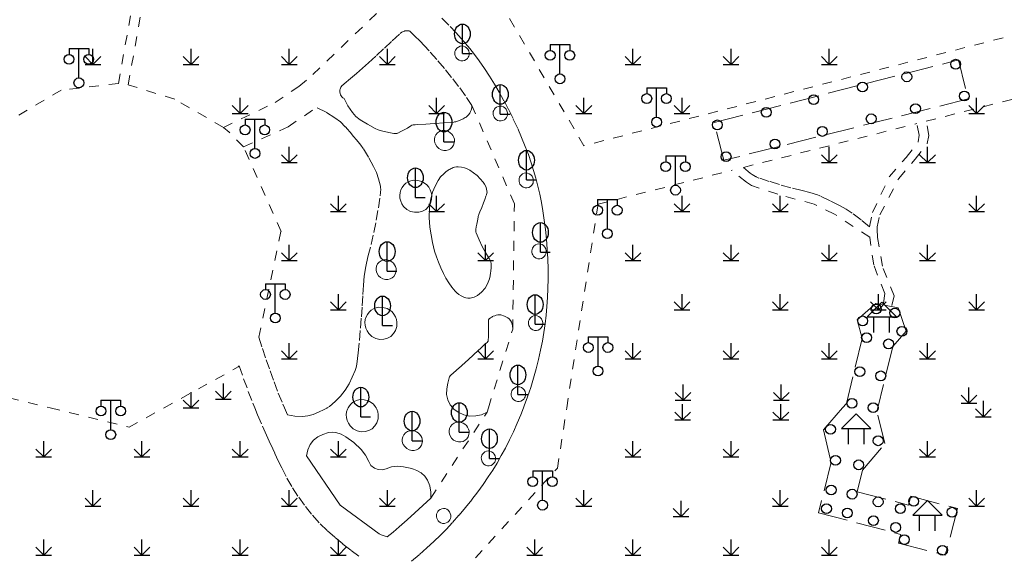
# Model space of a CAD drawing. Extents: x 39508475 to 39522402, y 3783947 to 3795549.
# Tile 107 of 256: x 39514293 to 39514393, y 3794235 to 3794290. Entities that reach past the tile are written whole.
import ezdxf

# ---------------------------------------------------------------- set-up
doc = ezdxf.new("R2010")
doc.units = 0
doc.linetypes.add('X0', pattern=[4, 3, -1])
doc.linetypes.add('X6', pattern=[2, 1, -1])
doc.layers.get('0').update_dxf_attribs({"linetype": 'CONTINUOUS'})
for name, color, linetype in [('DLSS', 4, 'CONTINUOUS'), ('JCDL_JMDD', 1, 'CONTINUOUS'), ('JCDL_JMDD_F', 231, 'CONTINUOUS'), ('ZBTZ', 3, 'CONTINUOUS')]:
    doc.layers.add(name, color=color, linetype=linetype)
doc.layers.add('JCDL_ZBX', color=3, linetype='CONTINUOUS', lineweight=0)

# ---------------------------------------------------------------- blocks, each defined once
blk = doc.blocks.new('9530003')
at = {"color": 0}
for p, q in [((0, 0), (0, 1.6)), ((-0.8, 0), (0.8, 0))]:
    blk.add_line(p, q, dxfattribs=at)
at = {"color": 0, "linetype": 'Continuous'}
for points in [[(0, 0), (-0.8, 0.8)], [(0, 0), (0.8, 0.8)]]:
    blk.add_lwpolyline(points, dxfattribs=at)
blk = doc.blocks.new('9372000')
at = {"color": 0}
for q in [(0, 3), (0, 1.4), (1, 0), (0.75, 0)]:
    blk.add_line((0, 0), q, dxfattribs=at)
at = {"color": 0, "linetype": 'Continuous'}
blk.add_ellipse((0, 2), major_axis=(0, 1), ratio=0.800014, dxfattribs=at)
blk = doc.blocks.new('2382100')
at = {"color": 0, "linetype": 'Continuous'}
blk.add_circle((0, 0), 0.5, dxfattribs=at)
blk = doc.blocks.new('3621000')
at = {"color": 0}
for p, q in [((0, 3.1), (-1.5, 1.6)), ((1.5, 1.6), (0, 3.1)), ((-1.5, 1.6), (1.5, 1.6)), ((-0.8, 0), (-0.8, 1.6)), ((0.8, 0), (0.8, 1.6))]:
    blk.add_line(p, q, dxfattribs=at)
blk = doc.blocks.new('3521000')
at = {"color": 0}
for p, q in [((-1, 3.5), (1, 3.5)), ((0, 0.5), (0, 3.5))]:
    blk.add_line(p, q, dxfattribs=at)
at = {"color": 0, "linetype": 'Continuous', "flags": 128}
for points in [[(-1, 3.5), (-1, 2.9)], [(1, 3.5), (1, 2.9)]]:
    blk.add_lwpolyline(points, dxfattribs=at)
at = {"color": 0}
for centre in [(-1, 2.4), (1, 2.4), (0, 0)]:
    blk.add_circle(centre, 0.5, dxfattribs=at)

msp = doc.modelspace()

# ---------------------------------------------------------------- linework, layer by layer
at = {"layer": 'DLSS', "linetype": 'X6', "lineweight": 0}
for points in [[(39514350.012, 3794276.714), (39514340.98157, 3794292.14879), (39514325.24173, 3794302.32639)], [(39514302.599, 3794283.053), (39514305.43663, 3794299.00639)], [(39514303.595, 3794282.909), (39514306.429, 3794298.842)], [(39514313.29, 3794278.578), (39514318.55119, 3794281.10152), (39514320.98151, 3794282.75945), (39514322.39307, 3794283.95586), (39514329.434, 3794290.713)], [(39514335.52834, 3794289.71991), (39514336.39789, 3794288.84905), (39514336.96476, 3794288.25287), (39514337.51928, 3794287.6452), (39514337.95648, 3794287.14344), (39514338.38082, 3794286.63075), (39514338.8719, 3794286.00261), (39514339.34368, 3794285.35985), (39514339.8812, 3794284.58286), (39514340.39865, 3794283.79237), (39514340.89812, 3794282.98607), (39514341.3778, 3794282.16784), (39514341.87252, 3794281.27659), (39514342.34692, 3794280.37435), (39514342.81739, 3794279.42628), (39514343.26478, 3794278.4671), (39514343.66001, 3794277.56113), (39514344.03163, 3794276.64522), (39514344.34798, 3794275.8042), (39514344.64287, 3794274.95542), (39514344.89076, 3794274.17547), (39514345.1168, 3794273.38892), (39514345.32214, 3794272.5929), (39514345.506, 3794271.79165), (39514345.67922, 3794270.93478), (39514345.83071, 3794270.07381), (39514345.972, 3794269.13344), (39514346.08992, 3794268.18986), (39514346.19116, 3794267.18351), (39514346.26891, 3794266.17507), (39514346.32367, 3794265.15694), (39514346.35491, 3794264.13781), (39514346.36185, 3794263.15769), (39514346.34524, 3794262.17769), (39514346.3072, 3794261.25666), (39514346.24646, 3794260.33685), (39514346.16493, 3794259.44274), (39514346.0608, 3794258.55098), (39514345.93414, 3794257.66769), (39514345.78363, 3794256.78815), (39514345.60036, 3794255.86424), (39514345.39348, 3794254.94532), (39514345.15257, 3794253.99092), (39514344.88694, 3794253.0431), (39514344.59004, 3794252.07964), (39514344.26879, 3794251.12403), (39514343.93348, 3794250.20186), (39514343.85467, 3794250)], [(39514402.37667, 3794290.20378), (39514350.012, 3794276.714)], [(39514331.296, 3794288.16), (39514331.36108, 3794288.2136), (39514331.42948, 3794288.2629), (39514331.47463, 3794288.29001), (39514331.52234, 3794288.31233), (39514331.614, 3794288.34821), (39514331.70654, 3794288.38175), (39514331.74294, 3794288.39309), (39514331.78, 3794288.402), (39514331.81701, 3794288.40848), (39514331.85435, 3794288.41273), (39514331.94647, 3794288.41934), (39514332.03873, 3794288.4237), (39514332.08883, 3794288.423), (39514332.13861, 3794288.41739), (39514332.21735, 3794288.40209), (39514332.295, 3794288.382)], [(39514338.608, 3794280.811), (39514337.94072, 3794281.78414), (39514337.24884, 3794282.73994), (39514336.53282, 3794283.67779), (39514335.79312, 3794284.59708), (39514335.03021, 3794285.49721), (39514334.24461, 3794286.3776), (39514333.76862, 3794286.88969), (39514333.28495, 3794287.39453), (39514332.7937, 3794287.892), (39514332.295, 3794288.382)], [(39514325.601, 3794283.011), (39514326.21957, 3794283.54635), (39514326.83537, 3794284.08489), (39514327.44837, 3794284.62661), (39514328.05856, 3794285.17149), (39514328.87571, 3794285.91015), (39514329.68769, 3794286.65447), (39514330.49447, 3794287.40444), (39514331.296, 3794288.16)], [(39514337.48123, 3794285.35957), (39514337.66756, 3794285.35583), (39514337.84874, 3794285.39953), (39514338.0124, 3794285.4876), (39514338.14824, 3794285.61444), (39514338.22386, 3794285.72432), (39514338.27901, 3794285.84577), (39514338.31197, 3794285.97502), (39514338.31832, 3794286.17789), (39514338.27223, 3794286.37557), (39514338.18246, 3794286.54838), (39514338.05424, 3794286.69494), (39514337.90523, 3794286.7975), (39514337.73494, 3794286.85853), (39514337.56257, 3794286.87365), (39514337.39194, 3794286.84488), (39514337.22247, 3794286.77061), (39514337.07523, 3794286.65857), (39514336.98701, 3794286.55493), (39514336.92026, 3794286.43632), (39514336.87746, 3794286.30713), (39514336.85804, 3794286.16284), (39514336.8647, 3794286.01741), (39514336.89721, 3794285.87551), (39514336.95283, 3794285.74529), (39514337.03056, 3794285.62693), (39514337.12796, 3794285.52415), (39514337.29268, 3794285.41628), (39514337.48123, 3794285.35957)], [(39514384.87173, 3794279.21388), (39514403.952, 3794284.044)], [(39514302.599, 3794283.053), (39514296.7579, 3794282.36756), (39514289.761, 3794278.26301)], [(39514316.9, 3794257.188), (39514319.15825, 3794267.9863), (39514315.344, 3794276.596), (39514313.86867, 3794278.09138), (39514313.29, 3794278.578), (39514308.32842, 3794281.45508), (39514303.595, 3794282.909)], [(39514325.583, 3794281.507), (39514325.45605, 3794281.59095), (39514325.34364, 3794281.69357), (39514325.27416, 3794281.78509), (39514325.22502, 3794281.88895), (39514325.17829, 3794282.04767), (39514325.1483, 3794282.21038), (39514325.14401, 3794282.30957), (39514325.157, 3794282.408), (39514325.17961, 3794282.4911), (39514325.20999, 3794282.57168), (39514325.2561, 3794282.6681), (39514325.30942, 3794282.76073), (39514325.35904, 3794282.82799), (39514325.41819, 3794282.88703), (39514325.50608, 3794282.95421), (39514325.601, 3794283.011)], [(39514325.31181, 3794282.76397), (39514325.601, 3794283.011)], [(39514325.583, 3794281.507), (39514325.96196, 3794280.77106), (39514326.42364, 3794280.08399), (39514326.78877, 3794279.68317), (39514327.21919, 3794279.35345), (39514327.97418, 3794278.89766), (39514328.74803, 3794278.47465), (39514329.06367, 3794278.33215), (39514329.393, 3794278.225), (39514329.84608, 3794278.11126), (39514330.30213, 3794278.01012), (39514330.4697, 3794277.982), (39514330.63892, 3794277.96673), (39514330.76739, 3794277.96196), (39514330.89593, 3794277.96098), (39514330.92671, 3794277.9631), (39514330.957, 3794277.969), (39514331.00634, 3794277.98431), (39514331.05403, 3794278.00416), (39514331.37357, 3794278.15777), (39514331.69099, 3794278.31571), (39514332.045, 3794278.51203), (39514332.38317, 3794278.73453), (39514332.4949, 3794278.7952), (39514332.618, 3794278.827), (39514332.81553, 3794278.8492), (39514333.01374, 3794278.86403), (39514333.89845, 3794278.91743), (39514334.78268, 3794278.9782), (39514335.774, 3794279.05099), (39514336.76525, 3794279.12479), (39514336.83317, 3794279.13039), (39514336.901, 3794279.137), (39514336.97874, 3794279.15033), (39514337.05409, 3794279.17367), (39514337.31459, 3794279.27892), (39514337.57107, 3794279.3936), (39514337.69421, 3794279.45358), (39514337.81554, 3794279.51713), (39514337.91129, 3794279.57134), (39514338.005, 3794279.629), (39514338.05668, 3794279.6672), (39514338.10282, 3794279.71195), (39514338.242, 3794279.87266), (39514338.3746, 3794280.03884), (39514338.46697, 3794280.18504), (39514338.53167, 3794280.34541), (39514338.58511, 3794280.5757), (39514338.608, 3794280.811)], [(39514315.344, 3794276.596), (39514319.88281, 3794278.63843), (39514322.789, 3794280.621)], [(39514323.85851, 3794250), (39514324.09, 3794250.155), (39514324.68403, 3794250.64415), (39514325.22, 3794251.19632), (39514325.69023, 3794251.80347), (39514326.08989, 3794252.45924), (39514326.42218, 3794253.12427), (39514326.71654, 3794253.80694), (39514326.82207, 3794254.12868), (39514326.887, 3794254.461), (39514326.95793, 3794255.03554), (39514327.01956, 3794255.61116), (39514327.13952, 3794256.87193), (39514327.25015, 3794258.13355), (39514327.34001, 3794259.27159), (39514327.41854, 3794260.41046), (39514327.48573, 3794261.55006), (39514327.54913, 3794262.48757), (39514327.638, 3794263.423), (39514327.7865, 3794264.4215), (39514328.013, 3794265.40525), (39514328.33009, 3794266.63796), (39514328.61294, 3794267.87898), (39514328.86131, 3794269.12735), (39514329.07849, 3794270.3713), (39514329.27149, 3794271.61923), (39514329.30599, 3794271.94327), (39514329.316, 3794272.269), (39514329.30672, 3794272.43292), (39514329.28124, 3794272.5951), (39514329.19639, 3794272.96248), (39514329.09579, 3794273.32585), (39514328.86829, 3794273.97721), (39514328.58398, 3794274.60585), (39514328.08041, 3794275.5318), (39514327.524, 3794276.427), (39514327.28301, 3794276.77109), (39514327.02454, 3794277.10225), (39514326.37016, 3794277.88028), (39514325.69931, 3794278.64415), (39514325.20331, 3794279.13361), (39514324.65168, 3794279.55941), (39514323.74123, 3794280.12685), (39514322.789, 3794280.621)], [(39514342.757, 3794258.019), (39514342.93023, 3794270.79339), (39514338.608, 3794280.811)], [(39514341.38056, 3794279.23812), (39514341.56689, 3794279.23439), (39514341.74807, 3794279.27808), (39514341.91173, 3794279.36616), (39514342.04757, 3794279.493), (39514342.12319, 3794279.60288), (39514342.17833, 3794279.72433), (39514342.2113, 3794279.85358), (39514342.21765, 3794280.05645), (39514342.17156, 3794280.25412), (39514342.08179, 3794280.42693), (39514341.95357, 3794280.5735), (39514341.80456, 3794280.67606), (39514341.63427, 3794280.73709), (39514341.4619, 3794280.75221), (39514341.29127, 3794280.72344), (39514341.1218, 3794280.64917), (39514340.97456, 3794280.53712), (39514340.88634, 3794280.43349), (39514340.81959, 3794280.31488), (39514340.77679, 3794280.18568), (39514340.75737, 3794280.0414), (39514340.76403, 3794279.89597), (39514340.79654, 3794279.75406), (39514340.85216, 3794279.62385), (39514340.92989, 3794279.50549), (39514341.02729, 3794279.4027), (39514341.19201, 3794279.29484), (39514341.38056, 3794279.23812)], [(39514366.26035, 3794274.50245), (39514383.92467, 3794278.97413)], [(39514379.105, 3794268.455), (39514379.41304, 3794269.91595), (39514381.115, 3794273.561), (39514382.81694, 3794275.49502), (39514384.057, 3794277.095), (39514384.15636, 3794277.79159), (39514383.92467, 3794278.97413)], [(39514381.603, 3794261.42), (39514380.41031, 3794264.42681), (39514379.91802, 3794267.35188), (39514379.87613, 3794268.22034), (39514379.87486, 3794268.43897), (39514380.1536, 3794269.66753), (39514382.07333, 3794273.38608), (39514383.73036, 3794275.32627), (39514384.973, 3794276.923), (39514385.13244, 3794277.74245), (39514384.87173, 3794279.21388)], [(39514335.29886, 3794278.15762), (39514335.09743, 3794278.01344), (39514334.93714, 3794277.82459), (39514334.83188, 3794277.60884), (39514334.78419, 3794277.37357), (39514334.78683, 3794277.19646), (39514334.8204, 3794277.02254), (39514334.88387, 3794276.85718), (39514335.03635, 3794276.62433), (39514335.24186, 3794276.43662), (39514335.47951, 3794276.3079), (39514335.74071, 3794276.23848), (39514335.98794, 3794276.2356), (39514336.22764, 3794276.29626), (39514336.42729, 3794276.40627), (39514336.5932, 3794276.56258), (39514336.72668, 3794276.7695), (39514336.80886, 3794277.00162), (39514336.83182, 3794277.18733), (39514336.81706, 3794277.37386), (39514336.76519, 3794277.55365), (39514336.67085, 3794277.7382), (39514336.54479, 3794277.90273), (39514336.39113, 3794278.04183), (39514336.21824, 3794278.14906), (39514336.02896, 3794278.22364), (39514335.8294, 3794278.26316), (39514335.5561, 3794278.25075), (39514335.29886, 3794278.15762)], [(39514337.775, 3794261.27), (39514337.98402, 3794261.19825), (39514338.20265, 3794261.166), (39514338.42348, 3794261.17434), (39514338.81778, 3794261.27152), (39514339.18073, 3794261.45365), (39514339.59322, 3794261.78234), (39514339.9354, 3794262.18371), (39514340.2018, 3794262.65314), (39514340.376, 3794263.164), (39514340.44448, 3794263.46203), (39514340.50758, 3794263.76124), (39514340.52913, 3794263.8821), (39514340.54524, 3794264.00381), (39514340.56686, 3794264.25123), (39514340.57758, 3794264.49936), (39514340.57424, 3794264.60016), (39514340.56, 3794264.7), (39514340.47849, 3794264.96788), (39514340.34571, 3794265.2144), (39514339.97145, 3794265.8185), (39514339.64511, 3794266.44977), (39514339.33038, 3794267.13817), (39514339.02886, 3794267.83246), (39514339.0058, 3794267.90571), (39514338.997, 3794267.982), (39514338.9986, 3794268.07583), (39514339.0071, 3794268.1693), (39514339.045, 3794268.43807), (39514339.08972, 3794268.7058), (39514339.15784, 3794269.0721), (39514339.2301, 3794269.43761), (39514339.25, 3794269.52482), (39514339.274, 3794269.611), (39514339.33735, 3794269.79922), (39514339.41171, 3794269.98337), (39514339.60154, 3794270.43082), (39514339.78053, 3794270.88272), (39514339.90602, 3794271.21859), (39514340.02643, 3794271.55631), (39514340.07929, 3794271.71635), (39514340.127, 3794271.878), (39514340.14363, 3794271.98279), (39514340.13624, 3794272.08864), (39514340.08075, 3794272.32265), (39514340.00241, 3794272.55002), (39514339.88649, 3794272.78818), (39514339.73773, 3794273.00733), (39514339.44517, 3794273.34759), (39514339.125, 3794273.662), (39514338.77558, 3794273.94959), (39514338.40145, 3794274.20418), (39514338.12566, 3794274.34975), (39514337.83305, 3794274.45759), (39514337.52629, 3794274.52968), (39514337.21339, 3794274.56703), (39514337.01711, 3794274.56162), (39514336.825, 3794274.521), (39514336.70121, 3794274.47976), (39514336.57944, 3794274.43293), (39514336.47607, 3794274.38722), (39514336.37525, 3794274.33613), (39514336.27152, 3794274.27499), (39514336.17263, 3794274.20631), (39514335.95151, 3794274.03465), (39514335.736, 3794273.856), (39514335.41709, 3794273.53527), (39514335.15346, 3794273.16775), (39514334.84235, 3794272.58127), (39514334.59672, 3794271.96449), (39514334.3838, 3794271.1722), (39514334.27061, 3794270.35963), (39514334.247, 3794269.3844), (39514334.325, 3794268.412), (39514334.44177, 3794267.62348), (39514334.58189, 3794266.83877), (39514334.68026, 3794266.39365), (39514334.80161, 3794265.95423), (39514334.9861, 3794265.38903), (39514335.19315, 3794264.8317), (39514335.43114, 3794264.26104), (39514335.691, 3794263.7), (39514335.95224, 3794263.20678), (39514336.24641, 3794262.73245), (39514336.55946, 3794262.29823), (39514336.9025, 3794261.88729), (39514337.07893, 3794261.71145), (39514337.2739, 3794261.55643), (39514337.51754, 3794261.40112), (39514337.775, 3794261.27)], [(39514379.105, 3794268.455), (39514378.23931, 3794269.16269), (39514377.3406, 3794269.82792), (39514376.70748, 3794270.2405), (39514376.04659, 3794270.60696), (39514375.07956, 3794271.09367), (39514374.1083, 3794271.57186), (39514373.96297, 3794271.63733), (39514373.814, 3794271.694), (39514373.03361, 3794271.93974), (39514372.24045, 3794272.14048), (39514371.07535, 3794272.42413), (39514369.92218, 3794272.75296), (39514368.87791, 3794273.07985), (39514367.8377, 3794273.41941), (39514367.68872, 3794273.47608), (39514367.545, 3794273.545), (39514367.51797, 3794273.55995), (39514367.49145, 3794273.57579), (39514367.32259, 3794273.681), (39514367.15426, 3794273.78707), (39514366.94583, 3794273.92733), (39514366.74543, 3794274.07886), (39514366.49834, 3794274.28545), (39514366.26035, 3794274.50245)], [(39514344.02541, 3794272.4251), (39514344.21174, 3794272.42137), (39514344.39291, 3794272.46506), (39514344.55658, 3794272.55314), (39514344.69242, 3794272.67997), (39514344.76804, 3794272.78985), (39514344.82318, 3794272.91131), (39514344.85615, 3794273.04055), (39514344.8625, 3794273.24343), (39514344.81641, 3794273.4411), (39514344.72664, 3794273.61391), (39514344.59842, 3794273.76047), (39514344.44941, 3794273.86304), (39514344.27912, 3794273.92407), (39514344.10674, 3794273.93918), (39514343.93612, 3794273.91041), (39514343.76665, 3794273.83615), (39514343.61941, 3794273.7241), (39514343.53118, 3794273.62047), (39514343.46444, 3794273.50186), (39514343.42164, 3794273.37266), (39514343.40222, 3794273.22838), (39514343.40887, 3794273.08295), (39514343.44139, 3794272.94104), (39514343.49701, 3794272.81082), (39514343.57474, 3794272.69246), (39514343.67213, 3794272.58968), (39514343.83686, 3794272.48181), (39514344.02541, 3794272.4251)], [(39514351.449, 3794270.753), (39514365.09093, 3794274.20642)], [(39514379.116, 3794267.379), (39514375.52448, 3794269.75408), (39514373.46463, 3794270.75701), (39514369.74862, 3794271.76814), (39514367.09319, 3794272.65288), (39514366.55668, 3794272.98526), (39514365.09093, 3794274.20642)], [(39514348.25209, 3794250), (39514351.449, 3794270.753)], [(39514380.641, 3794261.657), (39514379.52015, 3794264.57744), (39514379.116, 3794267.379)], [(39514345.32901, 3794265.19385), (39514345.51534, 3794265.19012), (39514345.69651, 3794265.23381), (39514345.86018, 3794265.32189), (39514345.99602, 3794265.44872), (39514346.07164, 3794265.55861), (39514346.12678, 3794265.68006), (39514346.15975, 3794265.8093), (39514346.1661, 3794266.01218), (39514346.12001, 3794266.20985), (39514346.03024, 3794266.38266), (39514345.90202, 3794266.52923), (39514345.75301, 3794266.63179), (39514345.58272, 3794266.69282), (39514345.41034, 3794266.70794), (39514345.23972, 3794266.67916), (39514345.07025, 3794266.6049), (39514344.92301, 3794266.49285), (39514344.83479, 3794266.38922), (39514344.76804, 3794266.27061), (39514344.72524, 3794266.14141), (39514344.70582, 3794265.99713), (39514344.71247, 3794265.8517), (39514344.74499, 3794265.70979), (39514344.80061, 3794265.57957), (39514344.87834, 3794265.46121), (39514344.97573, 3794265.35843), (39514345.14046, 3794265.25056), (39514345.32901, 3794265.19385)], [(39514329.35318, 3794264.99817), (39514329.15175, 3794264.85399), (39514328.99146, 3794264.66513), (39514328.8862, 3794264.44939), (39514328.83851, 3794264.21412), (39514328.84114, 3794264.03701), (39514328.87471, 3794263.86309), (39514328.93818, 3794263.69772), (39514329.09067, 3794263.46488), (39514329.29618, 3794263.27717), (39514329.53382, 3794263.14845), (39514329.79502, 3794263.07903), (39514330.04226, 3794263.07614), (39514330.28196, 3794263.13681), (39514330.4816, 3794263.24682), (39514330.64752, 3794263.40313), (39514330.781, 3794263.61005), (39514330.86318, 3794263.84217), (39514330.88613, 3794264.02788), (39514330.87138, 3794264.21441), (39514330.8195, 3794264.3942), (39514330.72517, 3794264.57875), (39514330.59911, 3794264.74328), (39514330.44545, 3794264.88238), (39514330.27256, 3794264.9896), (39514330.08328, 3794265.06418), (39514329.88371, 3794265.10371), (39514329.61042, 3794265.0913), (39514329.35318, 3794264.99817)], [(39514380.641, 3794261.657), (39514380.48898, 3794260.48269)], [(39514381.603, 3794261.42), (39514381.35064, 3794260.31968)], [(39514336.66302, 3794250), (39514336.39929, 3794250.3189), (39514336.15181, 3794250.82537), (39514336.02987, 3794251.37572), (39514336.04024, 3794251.93932), (39514336.14045, 3794252.50817), (39514336.28325, 3794253.06785), (39514336.32288, 3794253.16695), (39514336.38012, 3794253.25703), (39514336.453, 3794253.335), (39514336.72879, 3794253.5799), (39514337.00462, 3794253.82475), (39514337.11447, 3794253.9222), (39514337.22436, 3794254.01959), (39514337.56144, 3794254.31817), (39514337.89855, 3794254.61673), (39514337.98279, 3794254.69135), (39514338.067, 3794254.766), (39514338.10371, 3794254.7988), (39514338.14016, 3794254.83188), (39514338.84278, 3794255.47481), (39514339.54514, 3794256.11802), (39514339.86067, 3794256.40946), (39514340.17382, 3794256.70344), (39514340.20521, 3794256.73555), (39514340.234, 3794256.77), (39514340.24186, 3794256.78261), (39514340.24708, 3794256.79652), (39514340.24943, 3794256.81119), (39514340.27679, 3794257.32549), (39514340.29768, 3794257.8401), (39514340.2996, 3794258.26909), (39514340.27595, 3794258.69744), (39514340.27665, 3794258.84094), (39514340.303, 3794258.982), (39514340.31456, 3794259.01158), (39514340.33165, 3794259.03835), (39514340.35363, 3794259.06127), (39514340.48402, 3794259.16404), (39514340.6224, 3794259.25575), (39514340.69943, 3794259.2985), (39514340.77945, 3794259.33537), (39514340.92958, 3794259.39428), (39514341.082, 3794259.447), (39514341.23483, 3794259.48158), (39514341.39138, 3794259.48823), (39514341.54659, 3794259.46673), (39514341.91332, 3794259.34968), (39514342.25631, 3794259.17486), (39514342.41095, 3794259.05628), (39514342.53849, 3794258.90894), (39514342.63368, 3794258.7389), (39514342.73858, 3794258.38636), (39514342.757, 3794258.019)], [(39514344.98015, 3794257.88909), (39514345.16648, 3794257.88536), (39514345.34765, 3794257.92905), (39514345.51131, 3794258.01712), (39514345.64716, 3794258.14396), (39514345.72277, 3794258.25384), (39514345.77792, 3794258.37529), (39514345.81088, 3794258.50454), (39514345.81724, 3794258.70742), (39514345.77115, 3794258.90509), (39514345.68138, 3794259.0779), (39514345.55315, 3794259.22446), (39514345.40414, 3794259.32703), (39514345.23385, 3794259.38805), (39514345.06148, 3794259.40317), (39514344.89086, 3794259.3744), (39514344.72139, 3794259.30013), (39514344.57415, 3794259.18809), (39514344.48592, 3794259.08445), (39514344.41918, 3794258.96584), (39514344.37638, 3794258.83665), (39514344.35696, 3794258.69237), (39514344.36361, 3794258.54693), (39514344.39612, 3794258.40503), (39514344.45174, 3794258.27481), (39514344.52947, 3794258.15645), (39514344.62687, 3794258.05367), (39514344.79159, 3794257.9458), (39514344.98015, 3794257.88909)], [(39514340.27644, 3794250), (39514342.757, 3794258.019)], [(39514316.9, 3794257.188), (39514317.26663, 3794256.04487), (39514317.64757, 3794254.90643), (39514318.04275, 3794253.77285), (39514318.45211, 3794252.64431), (39514318.88559, 3794251.51086), (39514319.34396, 3794250.38724), (39514319.51199, 3794250)], [(39514307.24206, 3794250), (39514314.807, 3794254.171), (39514314.90155, 3794254.28474)], [(39514314.90155, 3794254.28474), (39514315.35458, 3794252.97564), (39514315.82597, 3794251.67303), (39514316.28151, 3794250.4819), (39514316.47809, 3794250)], [(39514343.22836, 3794250.64521), (39514343.41469, 3794250.64147), (39514343.59586, 3794250.68517), (39514343.75952, 3794250.77324), (39514343.89537, 3794250.90008), (39514343.97098, 3794251.00996), (39514344.02613, 3794251.13141), (39514344.05909, 3794251.26066), (39514344.06545, 3794251.46353), (39514344.01936, 3794251.66121), (39514343.92959, 3794251.83402), (39514343.80136, 3794251.98058), (39514343.65235, 3794252.08314), (39514343.48206, 3794252.14417), (39514343.30969, 3794252.15929), (39514343.13907, 3794252.13052), (39514342.9696, 3794252.05625), (39514342.82236, 3794251.94421), (39514342.73413, 3794251.84057), (39514342.66739, 3794251.72196), (39514342.62459, 3794251.59277), (39514342.60517, 3794251.44848), (39514342.61182, 3794251.30305), (39514342.64433, 3794251.16115), (39514342.69995, 3794251.03093), (39514342.77768, 3794250.91257), (39514342.87508, 3794250.80979), (39514343.0398, 3794250.70192), (39514343.22836, 3794250.64521)], [(39514291.456, 3794251.029), (39514295.65666, 3794250)], [(39514295.65666, 3794250), (39514303.67819, 3794248.03503), (39514307.24206, 3794250)], [(39514316.47809, 3794250), (39514316.76321, 3794249.30109), (39514317.27083, 3794248.1312), (39514317.68689, 3794247.20523), (39514318.10643, 3794246.28082), (39514318.52944, 3794245.35799), (39514318.87558, 3794244.6171), (39514319.22968, 3794243.87998), (39514319.76103, 3794242.85428), (39514320.34246, 3794241.85612), (39514320.97255, 3794240.88794), (39514321.64977, 3794239.95212), (39514322.37246, 3794239.05095), (39514323.13883, 3794238.18663), (39514323.89424, 3794237.47268), (39514324.67142, 3794236.78249), (39514325.46962, 3794236.11673), (39514326.28808, 3794235.47602), (39514327.126, 3794234.861)], [(39514319.51199, 3794250), (39514319.827, 3794249.274)], [(39514319.827, 3794249.274), (39514320.57364, 3794249.14637), (39514321.33048, 3794249.11537), (39514321.89295, 3794249.17721), (39514322.43645, 3794249.33467), (39514322.99353, 3794249.56453), (39514323.53943, 3794249.81983), (39514323.82195, 3794249.97553), (39514323.85851, 3794250)], [(39514343.85467, 3794250), (39514343.5766, 3794249.28782), (39514343.21624, 3794248.42674), (39514342.83472, 3794247.57482), (39514342.43412, 3794246.7368), (39514342.01267, 3794245.90908), (39514341.59514, 3794245.13886), (39514341.15731, 3794244.38), (39514340.71994, 3794243.66594), (39514340.26413, 3794242.9635), (39514339.74375, 3794242.20357), (39514339.20555, 3794241.45615), (39514338.58645, 3794240.64023), (39514337.94603, 3794239.84094), (39514337.28193, 3794239.05541), (39514336.59743, 3794238.2876), (39514336.00436, 3794237.65507), (39514335.39632, 3794237.03693), (39514334.71277, 3794236.37309), (39514334.0149, 3794235.72429), (39514333.21304, 3794235.01637), (39514332.39054, 3794234.33254)], [(39514333.5609, 3794228.812), (39514347.30595, 3794243.85802), (39514348.25209, 3794250)], [(39514334.405, 3794240.798), (39514340.14133, 3794249.56323)], [(39514340.14133, 3794249.56323), (39514339.58362, 3794249.30715), (39514338.98447, 3794249.17435), (39514338.3708, 3794249.17082), (39514337.77016, 3794249.2967), (39514337.20954, 3794249.54635), (39514336.75853, 3794249.8845), (39514336.66302, 3794250)], [(39514340.14133, 3794249.56323), (39514340.27644, 3794250)], [(39514336.78724, 3794248.44709), (39514336.58581, 3794248.30291), (39514336.42552, 3794248.11406), (39514336.32026, 3794247.89831), (39514336.27257, 3794247.66304), (39514336.2752, 3794247.48593), (39514336.30878, 3794247.31201), (39514336.37225, 3794247.14665), (39514336.52473, 3794246.9138), (39514336.73024, 3794246.72609), (39514336.96788, 3794246.59737), (39514337.22908, 3794246.52795), (39514337.47632, 3794246.52507), (39514337.71602, 3794246.58573), (39514337.91567, 3794246.69574), (39514338.08158, 3794246.85205), (39514338.21506, 3794247.05898), (39514338.29724, 3794247.29109), (39514338.3202, 3794247.4768), (39514338.30544, 3794247.66333), (39514338.25357, 3794247.84312), (39514338.15923, 3794248.02768), (39514338.03317, 3794248.1922), (39514337.87951, 3794248.3313), (39514337.70662, 3794248.43853), (39514337.51734, 3794248.51311), (39514337.31778, 3794248.55263), (39514337.04448, 3794248.54022), (39514336.78724, 3794248.44709)], [(39514332.025, 3794247.584), (39514331.82357, 3794247.43982), (39514331.66328, 3794247.25096), (39514331.55802, 3794247.03522), (39514331.51033, 3794246.79995), (39514331.51296, 3794246.62284), (39514331.54654, 3794246.44892), (39514331.61001, 3794246.28355), (39514331.76249, 3794246.05071), (39514331.968, 3794245.863), (39514332.20564, 3794245.73428), (39514332.46684, 3794245.66486), (39514332.71408, 3794245.66197), (39514332.95378, 3794245.72264), (39514333.15343, 3794245.83265), (39514333.31934, 3794245.98896), (39514333.45282, 3794246.19588), (39514333.535, 3794246.428), (39514333.55796, 3794246.61371), (39514333.5432, 3794246.80024), (39514333.49133, 3794246.98003), (39514333.39699, 3794247.16458), (39514333.27093, 3794247.32911), (39514333.11727, 3794247.46821), (39514332.94438, 3794247.57543), (39514332.7551, 3794247.65001), (39514332.55554, 3794247.68954), (39514332.28224, 3794247.67713), (39514332.025, 3794247.584)], [(39514340.18133, 3794244.09952), (39514340.36766, 3794244.09579), (39514340.54884, 3794244.13948), (39514340.7125, 3794244.22756), (39514340.84834, 3794244.3544), (39514340.92396, 3794244.46428), (39514340.9791, 3794244.58573), (39514341.01207, 3794244.71498), (39514341.01842, 3794244.91785), (39514340.97233, 3794245.11552), (39514340.88256, 3794245.28833), (39514340.75434, 3794245.4349), (39514340.60533, 3794245.53746), (39514340.43504, 3794245.59849), (39514340.26267, 3794245.61361), (39514340.09204, 3794245.58484), (39514339.92257, 3794245.51057), (39514339.77533, 3794245.39852), (39514339.68711, 3794245.29489), (39514339.62036, 3794245.17628), (39514339.57756, 3794245.04708), (39514339.55814, 3794244.9028), (39514339.5648, 3794244.75737), (39514339.59731, 3794244.61546), (39514339.65293, 3794244.48524), (39514339.73066, 3794244.36689), (39514339.82806, 3794244.2641), (39514339.99278, 3794244.15624), (39514340.18133, 3794244.09952)], [(39514335.61113, 3794238.23451), (39514335.79746, 3794238.23078), (39514335.97864, 3794238.27447), (39514336.1423, 3794238.36254), (39514336.27814, 3794238.48938), (39514336.35376, 3794238.59926), (39514336.4089, 3794238.72072), (39514336.44187, 3794238.84996), (39514336.44822, 3794239.05284), (39514336.40213, 3794239.25051), (39514336.31236, 3794239.42332), (39514336.18414, 3794239.56988), (39514336.03513, 3794239.67245), (39514335.86484, 3794239.73347), (39514335.69246, 3794239.74859), (39514335.52184, 3794239.71982), (39514335.35237, 3794239.64555), (39514335.20513, 3794239.53351), (39514335.11691, 3794239.42988), (39514335.05016, 3794239.31127), (39514335.00736, 3794239.18207), (39514334.98794, 3794239.03779), (39514334.9946, 3794238.89236), (39514335.02711, 3794238.75045), (39514335.08273, 3794238.62023), (39514335.16046, 3794238.50187), (39514335.25785, 3794238.39909), (39514335.42258, 3794238.29122), (39514335.61113, 3794238.23451)]]:
    msp.add_lwpolyline(points, dxfattribs=at)
at = {"layer": 'DLSS', "linetype": 'X0', "lineweight": 0}
for points in [[(39514388.152, 3794285.455), (39514389.153, 3794281.475), (39514364.2734, 3794275.22431), (39514363.27198, 3794279.07187), (39514388.152, 3794285.455)], [(39514381.481, 3794256.266), (39514382.82467, 3794257.80497), (39514382.015, 3794260.194), (39514379.742, 3794260.624), (39514377.854, 3794258.965), (39514378.359, 3794257.054)], [(39514378.359, 3794257.054), (39514376.738, 3794250.438)], [(39514381.481, 3794256.266), (39514379.94575, 3794250)], [(39514376.738, 3794250.438), (39514376.36101, 3794250)], [(39514376.36101, 3794250), (39514374.421, 3794247.746), (39514375.19, 3794244.458)], [(39514378.38712, 3794243.63852), (39514380.66886, 3794246.36047), (39514379.8571, 3794249.63817)], [(39514379.94575, 3794250), (39514379.8571, 3794249.63817)], [(39514375.19, 3794244.458), (39514373.905, 3794239.302)], [(39514378.38712, 3794243.63852), (39514377.8431, 3794241.45567)], [(39514377.8431, 3794241.45567), (39514383.05509, 3794240.0926)], [(39514383.289, 3794240.987), (39514383.05509, 3794240.0926)], [(39514383.289, 3794240.987), (39514388.061, 3794239.739)], [(39514373.905, 3794239.302), (39514382.2758, 3794237.11282)], [(39514388.061, 3794239.739), (39514386.81616, 3794234.97909)], [(39514382.2758, 3794237.11282), (39514382.04416, 3794236.22709)], [(39514382.04416, 3794236.22709), (39514386.81616, 3794234.97909)]]:
    msp.add_lwpolyline(points, dxfattribs=at)
at = {"layer": 'JCDL_ZBX', "color": 114, "linetype": 'Continuous', "lineweight": 0, "true_color": 0x009944}
for points in [[(39514332.35861, 3794270.01675), (39514332.76515, 3794269.92456), (39514333.18194, 3794269.93177), (39514333.55903, 3794270.03447), (39514333.89764, 3794270.22961), (39514334.17613, 3794270.50503), (39514334.37543, 3794270.84221), (39514334.49295, 3794271.24325), (39514334.51161, 3794271.66075), (39514334.46234, 3794271.95386), (39514334.36084, 3794272.23321), (39514334.21044, 3794272.48958), (39514334.01213, 3794272.72013), (39514333.77619, 3794272.91201), (39514333.51005, 3794273.05916), (39514333.09304, 3794273.18155), (39514332.65856, 3794273.19195), (39514332.38309, 3794273.13696), (39514332.12194, 3794273.03344), (39514331.88361, 3794272.88475), (39514331.67535, 3794272.69508), (39514331.50473, 3794272.47096), (39514331.37734, 3794272.21973), (39514331.29346, 3794271.93993), (39514331.25948, 3794271.64981), (39514331.27642, 3794271.3582), (39514331.34732, 3794271.06111), (39514331.46966, 3794270.78124), (39514331.63957, 3794270.52743), (39514331.96383, 3794270.22245), (39514332.35861, 3794270.01675)], [(39514328.81107, 3794257.07317), (39514329.21761, 3794256.98098), (39514329.6344, 3794256.98819), (39514330.01149, 3794257.09089), (39514330.3501, 3794257.28603), (39514330.62859, 3794257.56145), (39514330.82789, 3794257.89863), (39514330.94541, 3794258.29967), (39514330.96407, 3794258.71717), (39514330.9148, 3794259.01028), (39514330.8133, 3794259.28963), (39514330.6629, 3794259.546), (39514330.46459, 3794259.77655), (39514330.22865, 3794259.96842), (39514329.96251, 3794260.11558), (39514329.5455, 3794260.23796), (39514329.11102, 3794260.24837), (39514328.83555, 3794260.19338), (39514328.5744, 3794260.08986), (39514328.33607, 3794259.94117), (39514328.12781, 3794259.7515), (39514327.95719, 3794259.52738), (39514327.8298, 3794259.27615), (39514327.74592, 3794258.99635), (39514327.71194, 3794258.70623), (39514327.72888, 3794258.41462), (39514327.79978, 3794258.11753), (39514327.92212, 3794257.83766), (39514328.09203, 3794257.58385), (39514328.41629, 3794257.27887), (39514328.81107, 3794257.07317)], [(39514328.84069, 3794250), (39514328.75983, 3794250.13783), (39514328.56152, 3794250.36838), (39514328.32558, 3794250.56026), (39514328.05944, 3794250.70741), (39514327.64243, 3794250.8298), (39514327.20795, 3794250.8402), (39514326.93247, 3794250.78521), (39514326.67133, 3794250.68169), (39514326.433, 3794250.533), (39514326.22474, 3794250.34334), (39514326.05411, 3794250.11921), (39514325.99367, 3794250)], [(39514325.99367, 3794250), (39514325.92673, 3794249.86798), (39514325.84285, 3794249.58818), (39514325.80887, 3794249.29806), (39514325.82581, 3794249.00645), (39514325.89671, 3794248.70936), (39514326.01904, 3794248.42949), (39514326.18896, 3794248.17568), (39514326.51322, 3794247.8707), (39514326.908, 3794247.665), (39514327.31453, 3794247.57281), (39514327.73133, 3794247.58002), (39514328.10841, 3794247.68272), (39514328.44703, 3794247.87786), (39514328.72552, 3794248.15328), (39514328.92482, 3794248.49046), (39514329.04234, 3794248.89151), (39514329.061, 3794249.309), (39514329.01173, 3794249.60211), (39514328.91022, 3794249.88146), (39514328.84069, 3794250)], [(39514321.747, 3794245.106), (39514321.88044, 3794245.71193), (39514322.14041, 3794246.2753), (39514322.4759, 3794246.70457), (39514322.906, 3794247.039), (39514323.43126, 3794247.30109), (39514323.98972, 3794247.48194), (39514324.37345, 3794247.52968), (39514324.758, 3794247.489), (39514325.2746, 3794247.32215), (39514325.75172, 3794247.06318), (39514326.56797, 3794246.45707), (39514327.321, 3794245.774), (39514327.77913, 3794245.19614), (39514328.09381, 3794244.52922), (39514328.31877, 3794244.13387), (39514328.675, 3794243.851), (39514329.05774, 3794243.71859), (39514329.46243, 3794243.70266), (39514329.8544, 3794243.80458), (39514330.42569, 3794243.98468), (39514331.02082, 3794244.05265), (39514331.618, 3794244.006), (39514331.9721, 3794243.93502), (39514332.32239, 3794243.84713), (39514332.66341, 3794243.7438), (39514332.999, 3794243.624), (39514333.44275, 3794243.38681), (39514333.81493, 3794243.04821), (39514334.09291, 3794242.62881), (39514334.31617, 3794242.04289), (39514334.42153, 3794241.42479), (39514334.405, 3794240.798)], [(39514321.747, 3794245.106), (39514325.18727, 3794240.09553), (39514329.148, 3794237.164), (39514329.36272, 3794237.07142), (39514329.973, 3794236.853)], [(39514329.973, 3794236.853), (39514330.58426, 3794237.34868), (39514331.18005, 3794237.86286), (39514331.99236, 3794238.58995), (39514332.80064, 3794239.32151), (39514333.60486, 3794240.05754), (39514334.405, 3794240.798)]]:
    msp.add_lwpolyline(points, dxfattribs=at)

# ---------------------------------------------------------------- block references
at = {"layer": 'JCDL_JMDD'}
for p in [(39514387.86932, 3794285.01784), (39514382.89677, 3794283.73241), (39514378.38339, 3794282.69475), (39514373.41083, 3794281.40931), (39514388.75416, 3794281.77512), (39514368.57678, 3794280.12164), (39514383.7816, 3794280.48968), (39514363.60423, 3794278.83621), (39514379.26823, 3794279.45203), (39514374.29567, 3794278.16659), (39514369.46162, 3794276.87892), (39514364.48906, 3794275.59348), (39514379.77732, 3794260.07356), (39514378.40612, 3794258.86497), (39514381.67281, 3794259.67069), (39514382.3912, 3794257.80497), (39514378.7959, 3794257.16194), (39514381.03681, 3794256.5194), (39514378.11021, 3794253.69503), (39514380.24217, 3794253.2604), (39514377.30034, 3794250.45807), (39514379.46631, 3794250.01491), (39514375.12141, 3794247.81926), (39514379.97747, 3794246.64484), (39514375.63257, 3794244.65343), (39514377.98393, 3794244.19388), (39514375.19178, 3794241.64064), (39514377.32374, 3794241.20602), (39514374.71317, 3794239.72828), (39514379.97781, 3794240.42369), (39514382.2403, 3794239.72828), (39514383.58931, 3794240.47726), (39514376.84513, 3794239.29366), (39514387.49792, 3794239.36963), (39514379.49921, 3794238.51133), (39514381.76169, 3794237.81592), (39514382.64681, 3794236.57284), (39514386.5277, 3794235.4929)]:
    msp.add_blockref('2382100', p, dxfattribs=at)
at = {"layer": 'JCDL_JMDD_F'}
for name, p in [('3521000', (39514298.571, 3794283.118)), ('3521000', (39514347.571, 3794283.527)), ('3521000', (39514357.409, 3794279.117)), ('3521000', (39514316.501, 3794275.925)), ('3521000', (39514359.339, 3794272.184)), ('3521000', (39514352.396, 3794267.742)), ('3521000', (39514318.576, 3794259.154)), ('3621000', (39514380.3411, 3794257.66741)), ('3521000', (39514351.451, 3794253.749)), ('3521000', (39514301.822, 3794247.277)), ('3621000', (39514377.74261, 3794246.29088)), ('3521000', (39514345.797, 3794240.088)), ('3621000', (39514384.99426, 3794237.47603))]:
    msp.add_blockref(name, p, dxfattribs=at)
at = {"layer": 'ZBTZ'}
for name, p in [('9372000', (39514337.63286, 3794286.10924)), ('9530003', (39514300, 3794285)), ('9530003', (39514310, 3794285)), ('9530003', (39514320, 3794285)), ('9530003', (39514330, 3794285)), ('9530003', (39514355, 3794285)), ('9530003', (39514365, 3794285)), ('9530003', (39514375, 3794285)), ('9372000', (39514341.49595, 3794279.93382)), ('9530003', (39514315, 3794280)), ('9530003', (39514335, 3794280)), ('9530003', (39514350, 3794280)), ('9530003', (39514360, 3794280)), ('9530003', (39514390, 3794280)), ('9372000', (39514335.75848, 3794277.11636)), ('9530003', (39514320, 3794275)), ('9530003', (39514375, 3794275)), ('9530003', (39514385, 3794275)), ('9372000', (39514344.15912, 3794273.23756)), ('9372000', (39514332.84626, 3794271.44734)), ('9530003', (39514325, 3794270)), ('9530003', (39514335, 3794270)), ('9530003', (39514360, 3794270)), ('9530003', (39514370, 3794270)), ('9530003', (39514390, 3794270)), ('9372000', (39514345.58434, 3794265.8749)), ('9530003', (39514320, 3794265)), ('9372000', (39514329.96903, 3794263.92797)), ('9530003', (39514340, 3794265)), ('9530003', (39514355, 3794265)), ('9530003', (39514365, 3794265)), ('9530003', (39514375, 3794265)), ('9530003', (39514385, 3794265)), ('9530003', (39514325, 3794260)), ('9372000', (39514329.50092, 3794258.38924)), ('9372000', (39514345.0441, 3794258.53089)), ('9530003', (39514360, 3794260)), ('9530003', (39514370, 3794260)), ('9530003', (39514380, 3794260)), ('9530003', (39514390, 3794260)), ('9530003', (39514320, 3794255)), ('9530003', (39514340, 3794255)), ('9530003', (39514355, 3794255)), ('9530003', (39514365, 3794255)), ('9530003', (39514375, 3794255)), ('9530003', (39514385, 3794255)), ('9372000', (39514343.28725, 3794251.359)), ('9530003', (39514313.29672, 3794250.89451)), ('9530003', (39514360.10998, 3794250.76959)), ('9530003', (39514370.10998, 3794250.76959)), ('9530003', (39514310, 3794250)), ('9372000', (39514327.2864, 3794249.1025)), ('9530003', (39514389.22423, 3794250.48466)), ('9372000', (39514337.31741, 3794247.52825)), ('9530003', (39514360.06462, 3794248.77274)), ('9530003', (39514370.06462, 3794248.77274)), ('9530003', (39514390.69563, 3794249.10276)), ('9372000', (39514332.50814, 3794246.65682)), ('9372000', (39514340.38867, 3794244.85739)), ('9530003', (39514295, 3794245)), ('9530003', (39514305, 3794245)), ('9530003', (39514315, 3794245)), ('9530003', (39514325, 3794245)), ('9530003', (39514355, 3794245)), ('9530003', (39514365, 3794245)), ('9530003', (39514385, 3794245)), ('9530003', (39514300, 3794240)), ('9530003', (39514310, 3794240)), ('9530003', (39514320, 3794240)), ('9530003', (39514330, 3794240)), ('9530003', (39514350, 3794240)), ('9530003', (39514370, 3794240)), ('9530003', (39514390, 3794240)), ('9530003', (39514359.90116, 3794238.94415)), ('9530003', (39514295, 3794235)), ('9530003', (39514305, 3794235)), ('9530003', (39514315, 3794235)), ('9530003', (39514325, 3794235)), ('9530003', (39514345, 3794235)), ('9530003', (39514355, 3794235)), ('9530003', (39514365, 3794235)), ('9530003', (39514375, 3794235))]:
    msp.add_blockref(name, p, dxfattribs=at)

doc.saveas('drawing.dxf')
